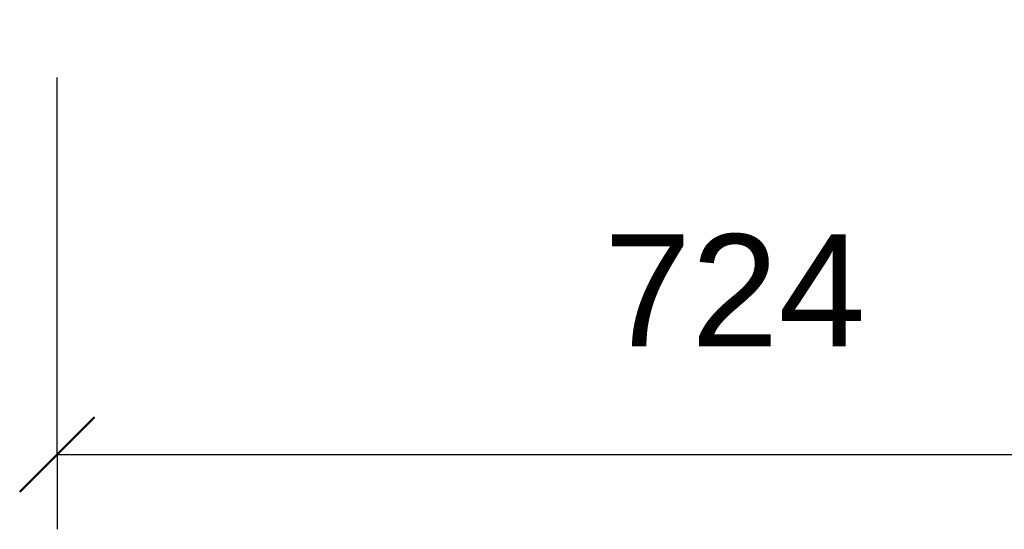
# Model space of a CAD drawing. Header units: millimetres. Extents: x -1115 to 1388, y -280 to 1010.
# Tile 2 of 76: x -381 to 145, y -280 to -7. Entities that reach past the tile are written whole.
import ezdxf

# ---------------------------------------------------------------- set-up
doc = ezdxf.new("R2010")
doc.units = ezdxf.units.MM
doc.layers.add('A-ANNO-DIMS', color=211, linetype='Continuous', lineweight=30)
doc.layers.add('A-ANNO-DIMS-20', color=211, linetype='Continuous', lineweight=30)
doc.styles.add('Arial_1', font='arial.ttf', dxfattribs={"height": 60})
doc.dimstyles.new('Linéaire', dxfattribs={"dimscale": 304.8, "dimtxt": 61.215564, "dimasz": 0.131234, "dimexe": 0.131234, "dimexo": 0.131234, "dimgap": 0.131234, "dimtad": 1, "dimdec": 0, "dimzin": 0, "dimdsep": 46, "dimtxsty": 'Arial_1', "dimblk1": 'OBLIQUE', "dimblk2": 'OBLIQUE', "dimsah": 1, "dimcen": 0.09, "dimazin": 0, "dimtfac": 1, "dimtdec": 4, "dimtix": 1, "dimtmove": 0, "dimatfit": 3, "dimfxl": 1, "dimtvp": 1, "dimtfill": 1, "dimtolj": 1, "dimtzin": 0, "dimarcsym": 2})

# ---------------------------------------------------------------- blocks, each defined once
blk = doc.blocks.new('DIMBLOCK1-Droite')
at = {"layer": 'A-ANNO-DIMS-20'}
for p, q in [((362, -240.19), (362, 88.97)), ((-361.5, -240.19), (-361.5, -38.35)), ((-361.5, -240.19), (362, -240.19)), ((-361.5, -240.19), (-361.5, -280.19)), ((362, -240.19), (362, -280.19))]:
    blk.add_line(p, q, dxfattribs=at)
at = {"layer": 'A-ANNO-DIMS-20', "lineweight": 50}
for p, q in [((-361.5, -240.19), (-341.5, -220.19)), ((362, -240.19), (382, -220.19)), ((-361.5, -240.19), (-381.5, -260.19)), ((362, -240.19), (342, -260.19))]:
    blk.add_line(p, q, dxfattribs=at)
at = {"layer": 'A-ANNO-DIMS-20', "color": 0, "insert": (-68.97, -122.29), "char_height": 60, "width": 166.1296, "attachment_point": 1, "line_spacing_factor": 0.941778, "style": 'Arial_1', "bg_fill": 3, "box_fill_scale": 1.25, "bg_fill_color": 9, "bg_fill_true_color": 13158600, "bg_fill_transparency": 0}
blk.add_mtext('724', dxfattribs=at)
blk = doc.blocks.new('_Oblique')
at = {"color": 0, "linetype": 'ByBlock', "lineweight": -2}
blk.add_line((-0.5, -0.5), (0.5, 0.5), dxfattribs=at)

msp = doc.modelspace()

# ---------------------------------------------------------------- dimensions: what is measured, and where the dimension line sits
at = {"layer": 'A-ANNO-DIMS'}
dim = msp.add_linear_dim(base=(362, -240.18844129), p1=(-361.5, 1.65270364), p2=(362, 128.97230425), dimstyle='Linéaire', override={"dimpost": '<>', "dimfxl": 734.617268}, dxfattribs=at)
dim.commit()
dim.dimension.update_dxf_attribs({"geometry": 'DIMBLOCK1-Droite', "text_midpoint": (0.25, -170.06565803)})

doc.saveas('drawing.dxf')
